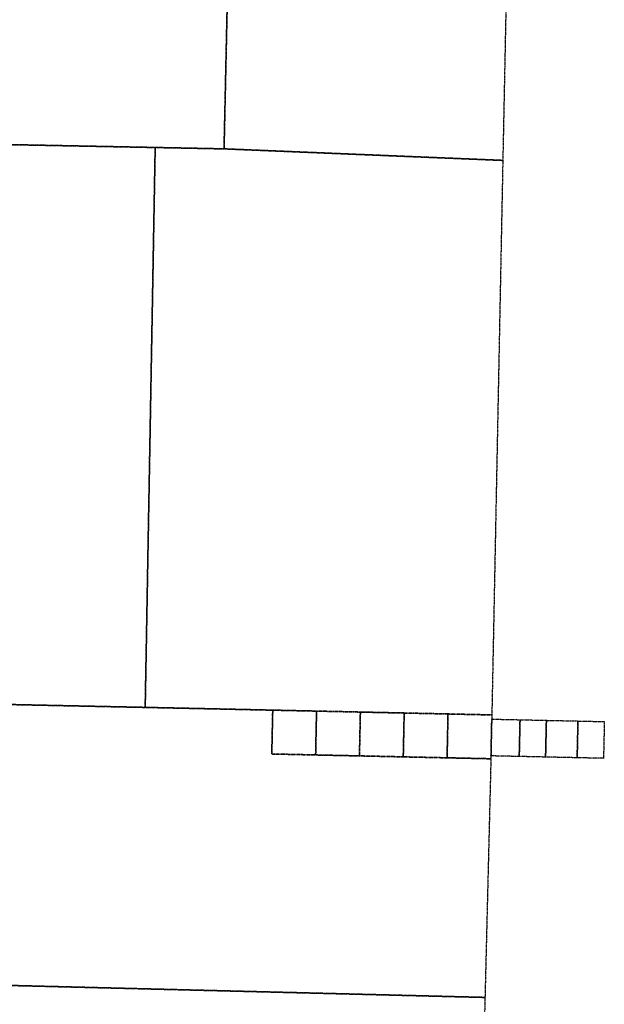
# Model space of a CAD drawing. Header units: feet. Extents: x 0 to 1411532, y 4 to 648360.
# Tile 59 of 69: x 1402457 to 1405240, y 437018 to 441704. Entities that reach past the tile are written whole.
import ezdxf

# ---------------------------------------------------------------- set-up
doc = ezdxf.new("R2010")
doc.units = ezdxf.units.FT
doc.header["$MEASUREMENT"] = 0
doc.linetypes.add('DASHED2', pattern=[0.375, 0.25, -0.125])
doc.layers.add('vanwert_121013_d_joined', color=247, linetype='DASHED2')

msp = doc.modelspace()

# ---------------------------------------------------------------- linework, layer by layer
at = {"layer": 'vanwert_121013_d_joined'}
for points in [[(1404342.5, 443636.6), (1404364.6, 443637.2), (1404808.3, 443551.5), (1404808, 443536.3), (1404757.1, 441034), (1403429.8, 441088.9), (1403458.2, 442390), (1403460.7, 442390), (1404128.8, 442387.9), (1404143.1, 443142.1), (1404312.3, 443239.3), (1404310.7, 443388), (1404340.6, 443621.7), (1404342.5, 443636.6)], [(1400852.2, 442465.9), (1401654.5, 442443.9), (1403458.2, 442390), (1403429.8, 441088.9), (1403101.8, 441095.4), (1400826.8, 441140.1), (1400805.8, 441140.5), (1400819.4, 441881.7), (1400840.3, 441881.4), (1400943.4, 441879.5), (1401021.3, 441938), (1401081.4, 441936.9), (1401084, 442078.2), (1401087.2, 442253.6), (1400847.8, 442258), (1400826.3, 442258.3), (1400831.7, 442466.4), (1400852.2, 442465.9)], [(1403429.8, 441088.9), (1404757.1, 441034), (1404705.5, 438427.2), (1404704.9, 438395), (1404496.2, 438399.5), (1404287.5, 438404.1), (1404078.9, 438408.6), (1403870.2, 438413.2), (1403661.6, 438417.7), (1403382.5, 438423.8), (1403054.3, 438430.8), (1403054.8, 438460.4), (1403101.8, 441095.4), (1403429.8, 441088.9)], [(1403660.9, 438388.4), (1403661.6, 438417.7), (1403870.2, 438413.2), (1403869.6, 438384.3), (1403865.8, 438204.5), (1403657.1, 438209.1), (1403660.9, 438388.4)], [(1403869.6, 438384.3), (1403870.2, 438413.2), (1404078.9, 438408.6), (1404078.3, 438380.2), (1404074.4, 438200), (1403865.8, 438204.5), (1403869.6, 438384.3)], [(1404283.1, 438195.4), (1404074.4, 438200), (1404078.3, 438380.2), (1404078.9, 438408.6), (1404287.5, 438404.1), (1404286.9, 438375.9), (1404283.1, 438195.4)], [(1404491.8, 438190.9), (1404283.1, 438195.4), (1404286.9, 438375.9), (1404287.5, 438404.1), (1404496.2, 438399.5), (1404495.6, 438371.6), (1404491.8, 438190.9)], [(1404704.3, 438367.3), (1404700.8, 438200), (1404700.4, 438186.3), (1404491.8, 438190.9), (1404495.6, 438371.6), (1404496.2, 438399.5), (1404704.9, 438395), (1404704.4, 438375), (1404704.3, 438367.3)], [(1404704.3, 438367.3), (1404704.4, 438375), (1404839.2, 438372.1), (1404835.3, 438197.1), (1404700.8, 438200), (1404704.3, 438367.3)], [(1404964.6, 438369.3), (1404960.8, 438194.4), (1404835.3, 438197.1), (1404839.2, 438372.1), (1404964.6, 438369.3)], [(1405115, 438366), (1405111.2, 438191.1), (1405086.2, 438191.6), (1404960.8, 438194.4), (1404964.6, 438369.3), (1405090, 438366.6), (1405115, 438366)], [(1405240.5, 438363.3), (1405236.6, 438188.4), (1405211.6, 438188.9), (1405111.2, 438191.1), (1405115, 438366), (1405215.5, 438363.9), (1405240.5, 438363.3)], [(1402390.2, 436985), (1402371.4, 437005.5), (1402276, 437110.2), (1402275.3, 437111), (1402316.8, 437109.9), (1404672.2, 437050.6), (1404638.9, 435710.3), (1404052.9, 435728.3), (1403572.5, 435744.6), (1403530.6, 435745.9), (1403361.1, 435930.5), (1403004, 436317.5), (1402945.2, 436381.1), (1402718, 436627.3), (1402701.3, 436645.3), (1402390.2, 436985)]]:
    msp.add_lwpolyline(points, close=True, dxfattribs=at)
for points in [[(1400826.8, 441140.1), (1403101.8, 441095.4), (1403054.8, 438460.4), (1403054.3, 438430.8), (1402062.9, 438451.8)], [(1402062.9, 438451.8), (1403054.3, 438430.8), (1403382.5, 438423.8), (1403661.6, 438417.7), (1403660.9, 438388.4), (1403657.1, 438209.1), (1403865.8, 438204.5), (1404074.4, 438200), (1404283.1, 438195.4), (1404491.8, 438190.9), (1404700.4, 438186.3), (1404680.5, 437386.7), (1404672.2, 437050.6), (1402316.8, 437109.9)]]:
    msp.add_lwpolyline(points, dxfattribs=at)

doc.saveas('drawing.dxf')
